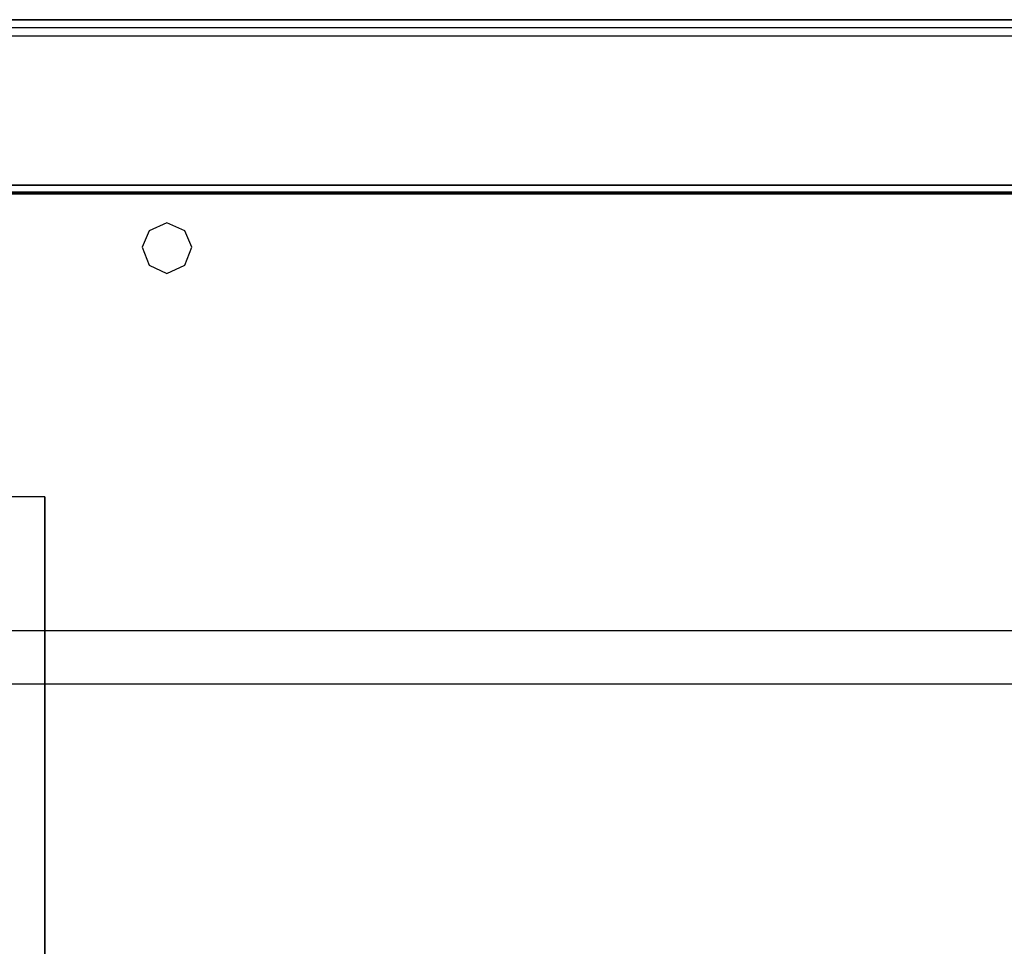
# Model space of a CAD drawing. Header units: millimetres. Extents: x 18084 to 52399, y 38174 to 56392.
# Tile 162 of 250: x 25163 to 25282, y 51134 to 51246. Entities that reach past the tile are written whole.
import ezdxf

# ---------------------------------------------------------------- set-up
doc = ezdxf.new("R2010")
doc.units = ezdxf.units.MM
doc.header["$LTSCALE"] = 100
for name, color, linetype in [('5', 7, 'Continuous'), ('50', 7, 'Continuous'), ('60', 7, 'Continuous')]:
    doc.layers.add(name, color=color, linetype=linetype)

msp = doc.modelspace()

# ---------------------------------------------------------------- linework, layer by layer
at = {"layer": '5', "color": 59}
for p, q in [((25166.16, 51188.52), (25158.53, 51188.52)), ((25166.16, 51026.04), (25166.16, 51188.52))]:
    msp.add_line(p, q, dxfattribs=at)
at = {"layer": '5', "color": 7}
for points in [[(25677.28, 51245.04), (25084.29, 51245.04)], [(25662.26, 51244.04), (25085.29, 51244.04)], [(25677.28, 51225.04), (25084.29, 51225.04)], [(25166.16, 51188.52), (25158.53, 51188.52)], [(25166.15, 50474.2), (25166.15, 51188.52)], [(25166.15, 51188.52), (25166.15, 51026.04)]]:
    msp.add_lwpolyline(points, dxfattribs=at)
for points in [[(25183.86, 51218.61), (25183.02, 51220.56), (25180.85, 51221.56), (25178.73, 51220.56), (25177.9, 51218.61), (25178.73, 51216.44), (25180.85, 51215.44), (25183.02, 51216.44), (25183.86, 51218.61)], [(25180.85, 51215.44), (25183.02, 51216.44), (25183.86, 51218.61), (25183.02, 51220.56), (25180.85, 51221.56), (25178.73, 51220.56), (25177.9, 51218.61), (25178.73, 51216.44), (25180.85, 51215.44)]]:
    msp.add_lwpolyline(points, close=True, dxfattribs=at)
at = {"layer": '5', "color": 59}
msp.add_lwpolyline([(25180.85, 51215.44), (25183.02, 51216.44), (25183.86, 51218.61), (25183.02, 51220.56), (25180.85, 51221.56), (25178.73, 51220.56), (25177.9, 51218.61), (25178.73, 51216.44), (25180.85, 51215.44)], close=True, dxfattribs=at)
msp.add_lwpolyline([(25166.16, 50472.2), (25166.16, 51026.04), (25166.16, 51188.52), (25158.53, 51188.52), (25157.53, 51188.36), (25156.69, 51187.86), (25156.19, 51187.02), (25156.03, 51186.02), (25156.03, 51175.95), (25155.86, 51175.12), (25155.41, 51174.28), (25154.58, 51173.67), (25153.58, 51173.5), (25152.58, 51173.67), (25151.74, 51174.28), (25151.24, 51175.12), (25151.07, 51175.95), (25151.07, 51186.02), (25150.91, 51187.02), (25150.24, 51187.86), (25149.63, 51188.36), (25148.62, 51188.52), (25134.04, 51188.52), (25134.04, 50472.2)], dxfattribs=at)
at = {"layer": '5'}
msp.add_lwpolyline([(25142.19, 51172.41), (25627.9, 51172.41), (25627.9, 51165.93), (25142.19, 51165.93)], close=True, dxfattribs=at)
at = {"layer": '50', "color": 59}
for p, q in [((25107.6, 51246.04), (25654.41, 51246.04)), ((25658.28, 51226.04), (25109.02, 51226.04))]:
    msp.add_line(p, q, dxfattribs=at)
msp.add_lwpolyline([(25103.6, 51244.7), (25103.6, 51227.9), (25103.6, 51226.12), (25108.49, 51226.12), (25108.94, 51226.12), (25155.79, 51226.12), (25605.78, 51226.12), (25653.08, 51226.12), (25658.42, 51226.12), (25658.42, 51227.9), (25658.42, 51244.7), (25658.42, 51245.15), (25658.42, 51246.04), (25654.41, 51246.04), (25107.6, 51246.04), (25103.6, 51246.04), (25103.6, 51245.15), (25103.6, 51244.7)], close=True, dxfattribs=at)
msp.add_lwpolyline([(25103.6, 51244.7), (25103.6, 51227.9), (25103.6, 51226.12), (25108.49, 51226.12), (25108.94, 51226.12), (25155.79, 51226.12), (25605.78, 51226.12), (25653.08, 51226.12), (25658.42, 51226.12), (25658.42, 51227.9), (25658.42, 51244.7), (25658.42, 51245.15), (25658.42, 51246.04), (25654.41, 51246.04), (25107.6, 51246.04), (25103.6, 51246.04), (25103.6, 51245.15), (25103.6, 51244.7)], close=True, dxfattribs=at)
at = {"layer": '50', "color": 7}
msp.add_lwpolyline([(25103.6, 51244.7), (25103.6, 51227.9), (25103.6, 51226.12), (25108.49, 51226.12), (25108.94, 51226.12), (25155.79, 51226.12), (25605.78, 51226.12), (25653.08, 51226.12), (25658.42, 51226.12), (25658.42, 51227.9), (25658.42, 51244.7), (25658.42, 51245.15), (25658.42, 51246.04), (25654.41, 51246.04), (25107.6, 51246.04), (25103.6, 51246.04), (25103.6, 51245.15), (25103.6, 51244.7)], close=True, dxfattribs=at)
msp.add_lwpolyline([(25103.6, 51244.7), (25103.6, 51227.9), (25103.6, 51226.12), (25108.49, 51226.12), (25108.94, 51226.12), (25155.79, 51226.12), (25605.78, 51226.12), (25653.08, 51226.12), (25658.42, 51226.12), (25658.42, 51227.9), (25658.42, 51244.7), (25658.42, 51245.15), (25658.42, 51246.04), (25654.41, 51246.04), (25107.6, 51246.04), (25103.6, 51246.04), (25103.6, 51245.15), (25103.6, 51244.7)], close=True, dxfattribs=at)
for points in [[(25103.6, 51226.12), (25658.42, 51226.12)], [(25103.28, 51225.04), (25658.28, 51225.04)], [(25107.6, 51225.04), (25654.41, 51225.04)]]:
    msp.add_lwpolyline(points, dxfattribs=at)
at = {"layer": '60', "color": 7}
msp.add_line((25103.86, 51225.25), (25657.71, 51225.25), dxfattribs=at)
at = {"layer": '60', "color": 59}
msp.add_line((25657.71, 51225.25), (25103.86, 51225.25), dxfattribs=at)

doc.saveas('drawing.dxf')
